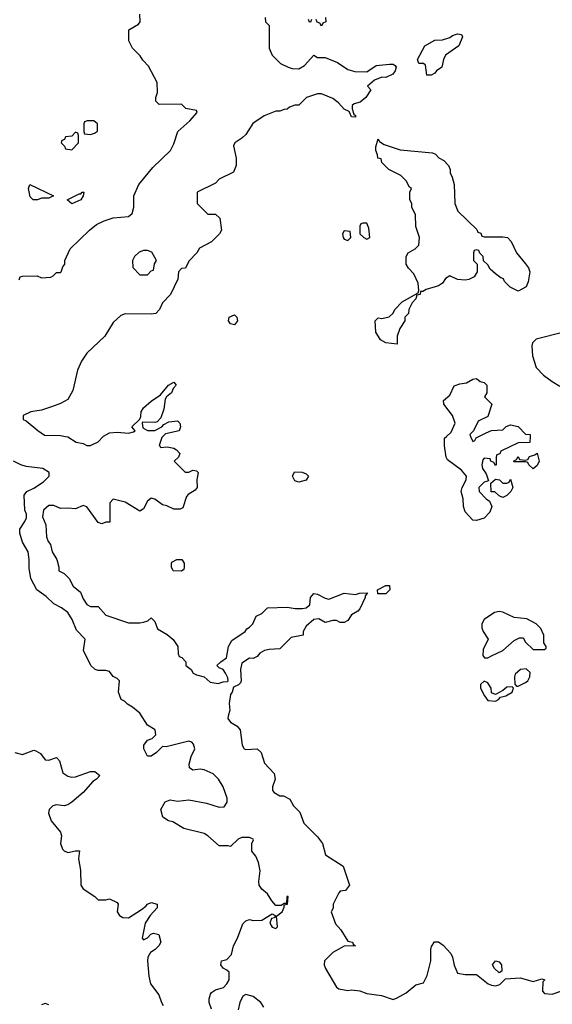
# Model space of a CAD drawing. Header units: inches. Extents: x 2380053 to 2584298, y 380219 to 546618.
# Tile 90 of 256: x 2455095 to 2457911, y 457001 to 462201. Entities that reach past the tile are written whole.
import ezdxf

# ---------------------------------------------------------------- set-up
doc = ezdxf.new("R2010")
doc.units = ezdxf.units.IN
doc.header["$MEASUREMENT"] = 0
doc.layers.add('C4455', color=7, linetype='Continuous')
doc.layers.add('C4456', color=7, linetype='Continuous')

msp = doc.modelspace()

# ---------------------------------------------------------------- linework, layer by layer
at = {"layer": 'C4455', "color": 2}
for points, elevation in [([(2455852, 460000), (2455846, 459994), (2455832.7, 459952.7), (2455842, 459942), (2455874.6, 459945.4), (2455910, 459938.8), (2455924.7, 459930), (2455942, 459910), (2455934, 459890), (2455912, 459870), (2455970, 459812), (2455990, 459812), (2456010, 459822), (2456030, 459818), (2456038, 459810), (2456032, 459770), (2456034, 459730), (2456023.6, 459716.4), (2455986, 459694), (2455976.9, 459683.1), (2455956.9, 459623.1), (2455943.6, 459616.4), (2455910, 459615.3), (2455873.2, 459633.2), (2455850, 459639), (2455810, 459669), (2455790, 459674), (2455770, 459658), (2455750, 459618), (2455730, 459606), (2455652.5, 459652.5), (2455590, 459668), (2455572, 459650), (2455572, 459548), (2455550, 459548), (2455530, 459538), (2455510, 459546), (2455450, 459628.7), (2455430, 459635.3), (2455390, 459618), (2455350, 459622), (2455310, 459619), (2455275.1, 459635.1), (2455250, 459634.5), (2455221.6, 459610), (2455216.3, 459576.3), (2455233, 459533), (2455236.3, 459470), (2455246, 459446), (2455258.8, 459430), (2455266.8, 459390), (2455291.3, 459350), (2455302, 459310), (2455302, 459290), (2455330, 459276), (2455356, 459250), (2455378, 459210), (2455416.8, 459176.8), (2455430, 459142), (2455450, 459112), (2455470, 459102), (2455510, 459102), (2455550, 459056), (2455670, 459016), (2455730, 459014.8), (2455750, 459018.8), (2455773.2, 459026.8), (2455790, 459042), (2455810, 459022), (2455823.8, 458983.8), (2455874, 458954), (2455907.1, 458927.1), (2455931.3, 458890), (2455932.7, 458852.7), (2455938, 458838), (2455952.7, 458832.7), (2455974, 458810), (2455974, 458790), (2456002, 458770), (2456012, 458750), (2456030, 458741), (2456071, 458731), (2456102, 458702), (2456144.7, 458695.3), (2456170, 458704.7), (2456194.6, 458705.4), (2456198, 458710), (2456195.3, 458724.7), (2456184, 458750), (2456170, 458768.7), (2456150, 458778), (2456138, 458790), (2456158, 458810), (2456188.7, 458830), (2456199, 458890), (2456217.2, 458922.8), (2456288, 458970), (2456295.3, 458984.7), (2456310, 458992), (2456328, 459010), (2456346, 459050), (2456374.6, 459065.4), (2456404.7, 459095.3), (2456510, 459098.8), (2456551.1, 459091.1), (2456590, 459090.8), (2456610, 459094.8), (2456629, 459110), (2456633.2, 459150), (2456650, 459170.6), (2456670, 459167.3), (2456710, 459146), (2456730, 459141), (2456810, 459172), (2456870, 459164.7), (2456891.6, 459171.6), (2456934, 459174), (2456922, 459158), (2456922, 459150), (2456894, 459090), (2456883.6, 459076.4), (2456850, 459058), (2456830, 459028.7), (2456810, 459018), (2456790, 459018), (2456770, 459028.7), (2456750, 459028.7), (2456710, 459018), (2456676.4, 459036.4), (2456650, 459034), (2456610, 458998), (2456594, 458970), (2456594, 458950), (2456530, 458939), (2456470, 458878), (2456414.6, 458874.6), (2456390, 458868.7), (2456364.5, 458855.5), (2456350, 458838), (2456330, 458828), (2456310, 458828.7), (2456270, 458802), (2456263, 458770), (2456266.8, 458710), (2456262, 458698), (2456251.3, 458688.7), (2456224.7, 458675.3), (2456218, 458650), (2456210, 458638), (2456202.8, 458590), (2456206.4, 458553.6), (2456196.9, 458523.1), (2456196, 458510), (2456210, 458491.3), (2456244.7, 458470), (2456261, 458450), (2456271.3, 458370), (2456282, 458350), (2456290, 458346), (2456350.6, 458350.6), (2456371, 458330), (2456390, 458274), (2456439.8, 458219.8), (2456446, 458190), (2456432, 458150), (2456432, 458130), (2456439.6, 458119.6), (2456470, 458102), (2456490, 458102), (2456523.6, 458083.6), (2456542, 458050), (2456575.3, 458015.3), (2456598, 457958), (2456670, 457886), (2456696, 457850), (2456711.3, 457790), (2456804.7, 457730), (2456838, 457630), (2456818, 457602), (2456790, 457598), (2456782, 457590), (2456752, 457530), (2456751.6, 457508.4), (2456742, 457490), (2456765.2, 457425.2), (2456793.7, 457393.7), (2456830, 457334), (2456854, 457330), (2456858, 457318), (2456871.3, 457310), (2456810, 457308), (2456750, 457275.3), (2456706, 457230), (2456704.7, 457210), (2456711.3, 457190), (2456770, 457091.3), (2456782.8, 457082.8), (2456830, 457074.8), (2456850, 457077.3), (2456892.8, 457072.8), (2456930, 457058.8), (2457007.1, 457047.1), (2457070, 457026.8), (2457090, 457034.8), (2457138, 457062), (2457190, 457104.7), (2457230, 457114), (2457250, 457154), (2457269.2, 457230), (2457269, 457290), (2457272.9, 457307.1), (2457288.7, 457331.3), (2457308.4, 457331.6), (2457333.8, 457313.8), (2457374.8, 457270), (2457384, 457250), (2457392, 457208), (2457410, 457166), (2457450, 457158.8), (2457510, 457158), (2457571, 457110), (2457590, 457102.4), (2457610, 457099.3), (2457633.6, 457106.4), (2457664, 457136), (2457741.6, 457141.6), (2457810, 457122), (2457856, 457136), (2457872, 457130), (2457860.7, 457119.3), (2457858.8, 457070), (2457870, 457058.8), (2457910, 457054.8), (2457955.3, 457070)], 50), ([(2455338, 460000), (2455350, 459998), (2455394, 459970), (2455430, 459962), (2455450, 459952), (2455470, 459952), (2455510, 459971.3), (2455536.2, 460000)], 50), ([(2457793.7, 460000), (2457792.7, 459967.3), (2457730, 459966), (2457638, 459922), (2457632.7, 459907.3), (2457618, 459902), (2457614, 459890), (2457614, 459850), (2457610, 459846), (2457602, 459862), (2457586, 459870), (2457582, 459882), (2457550, 459886), (2457543.6, 459876.4), (2457538, 459850), (2457542, 459830), (2457562, 459802), (2457574, 459766), (2457550, 459758), (2457525.4, 459734.6), (2457522, 459730), (2457524.7, 459710), (2457562, 459670), (2457578.8, 459658.8), (2457592, 459630), (2457579.8, 459600.2), (2457550, 459568), (2457510, 459555.3), (2457490, 459558), (2457450, 459602), (2457440.9, 459630), (2457439.3, 459670), (2457429, 459710), (2457434, 459730), (2457455.3, 459770), (2457458, 459790), (2457430, 459822), (2457356.5, 459876.5), (2457349.2, 459890), (2457341.2, 459950), (2457341.2, 459990), (2457351.8, 460000)], 50), ([(2457478.4, 460000), (2457490, 459974), (2457502, 459978), (2457508, 459992), (2457523.2, 460000)], 50), ([(2456110, 456976), (2456097.3, 457010), (2456097.3, 457030), (2456104.7, 457055.3), (2456110, 457064), (2456130, 457077.2), (2456172, 457090), (2456190.9, 457109.1), (2456202, 457130), (2456202, 457170), (2456190, 457182), (2456170, 457192), (2456158, 457210), (2456162, 457230), (2456190, 457238), (2456215.3, 457264.7), (2456226, 457310), (2456246.8, 457350), (2456274.4, 457425.6), (2456290, 457442), (2456310, 457448.7), (2456330, 457444), (2456374.8, 457445.2), (2456430, 457478), (2456446, 457470), (2456442, 457458), (2456426, 457454), (2456418, 457430), (2456430, 457408), (2456450, 457402), (2456458, 457410), (2456452.7, 457467.3), (2456482, 457490), (2456494, 457514), (2456494, 457526), (2456511.3, 457530), (2456514, 457570), (2456508, 457570), (2456506, 457534), (2456494, 457534), (2456478, 457522), (2456450, 457522), (2456427.7, 457547.7), (2456404.9, 457584.9), (2456376, 457610), (2456361, 457630), (2456358.8, 457650), (2456366.4, 457706.4), (2456358, 457750), (2456343.5, 457783.5), (2456322, 457810), (2456322, 457850), (2456332, 457870), (2456330, 457874), (2456310, 457882), (2456270, 457882), (2456250, 457874), (2456210, 457834), (2456198, 457838), (2456150, 457838), (2456090.5, 457890.5), (2456070, 457902.8), (2455962, 457930), (2455904, 457964), (2455882, 457970), (2455852, 457990), (2455842, 458030), (2455864.7, 458070), (2455890, 458081.2), (2455930, 458073.2), (2455990, 458081.2), (2456083.2, 458063.2), (2456150, 458042), (2456175.3, 458044.7), (2456191.1, 458068.9), (2456191.1, 458088.9), (2456170.8, 458150), (2456146.8, 458190), (2456118.4, 458218.4), (2456070, 458238.8), (2456050, 458242.8), (2456010, 458238), (2455992, 458250), (2455991.3, 458270), (2456001, 458310), (2456021, 458350), (2456014.4, 458374.4), (2456005.4, 458385.4), (2455990, 458390.8), (2455870, 458361), (2455850, 458362), (2455818, 458330), (2455790, 458311.3), (2455770, 458312), (2455751.3, 458350), (2455751.3, 458370), (2455770, 458395.3), (2455796, 458404), (2455815.3, 458424.7), (2455810.6, 458450.6), (2455770, 458476), (2455730, 458538), (2455692, 458570), (2455665.4, 458585.4), (2455650, 458602), (2455631.3, 458611.3), (2455618, 458650), (2455622, 458710), (2455610, 458722), (2455590, 458732), (2455570, 458758), (2455550, 458764.7), (2455510, 458764.7), (2455494, 458770), (2455471.1, 458791.1), (2455432, 458870), (2455441, 458930), (2455396.3, 458976.3), (2455372.8, 459032.8), (2455350, 459071), (2455315.5, 459095.5), (2455275.5, 459115.5), (2455235.5, 459155.5), (2455186, 459190), (2455154.8, 459250), (2455144.5, 459304.5), (2455144.9, 459350), (2455139.1, 459390), (2455110, 459442), (2455096.3, 459490), (2455096.3, 459510), (2455122.8, 459550), (2455130.6, 459570), (2455130.7, 459590), (2455122.8, 459610), (2455118, 459690), (2455132, 459710), (2455170, 459726), (2455220.4, 459759.6), (2455251.3, 459790), (2455251.3, 459810), (2455218, 459830), (2455130, 459842), (2455102, 459850), (2455062, 459870)], 46), ([(2455070, 458330.8), (2455110, 458320.7), (2455170, 458342.8), (2455179.8, 458339.8), (2455204.9, 458324.9), (2455230, 458291.3), (2455250, 458291), (2455290, 458304.7), (2455306.4, 458286.4), (2455324, 458224), (2455350, 458206), (2455370, 458201), (2455390, 458202.8), (2455470, 458230.5), (2455492, 458230), (2455518, 458210), (2455502, 458190), (2455481.6, 458178.4), (2455430, 458119), (2455370, 458068.7), (2455350, 458055.3), (2455330.7, 458049.3), (2455290, 458054), (2455270.9, 458049.1), (2455251.3, 458030), (2455246.8, 458010), (2455261, 457970), (2455311.3, 457910), (2455316, 457890), (2455310.8, 457850), (2455321.1, 457821.1), (2455330, 457811), (2455350, 457802.8), (2455390, 457812), (2455410.7, 457810.7), (2455406.8, 457770), (2455417.1, 457710), (2455419.1, 457630), (2455430, 457611), (2455492, 457570), (2455510, 457552), (2455550, 457552), (2455570, 457558), (2455610, 457538), (2455616, 457530), (2455611.3, 457490), (2455622, 457470), (2455639.6, 457459.6), (2455670, 457458), (2455738.4, 457501.6), (2455761.5, 457518.5), (2455770, 457530.7), (2455790, 457538.8), (2455822, 457530), (2455822, 457510), (2455784.7, 457470), (2455758, 457430), (2455742, 457350), (2455750, 457342), (2455770, 457352), (2455788.7, 457371.3), (2455803.1, 457376.9), (2455831, 457370), (2455841, 457330), (2455831, 457310), (2455811, 457290), (2455785.8, 457274.2), (2455773.4, 457250), (2455770.6, 457230), (2455777.1, 457150), (2455786.4, 457110), (2455830, 457051), (2455844, 457010), (2455854.4, 456994.4)], 42), ([(2456385.4, 456985.4), (2456370.7, 457010.7), (2456330, 457042), (2456290, 457052), (2456275.3, 457044.7), (2456259, 457010), (2456250, 456972)], 46), ([(2455250, 456998), (2455230, 457006), (2455210, 456998)], 42)]:
    msp.add_lwpolyline(points, dxfattribs=dict(at, elevation=elevation))
for points, elevation in [([(2457810, 459828.7), (2457786, 459850), (2457782, 459862), (2457770, 459866), (2457710, 459866), (2457706, 459870), (2457722, 459878), (2457730, 459894), (2457738, 459878), (2457770, 459874), (2457782, 459878), (2457790, 459894), (2457818, 459902), (2457831.6, 459911.6), (2457842, 459870), (2457830, 459846)], 50), ([(2456570, 459758), (2456550, 459766), (2456538, 459790), (2456547.3, 459812.7), (2456588, 459812), (2456610, 459802), (2456622, 459790), (2456610, 459769)], 50), ([(2457650, 459678), (2457630, 459686), (2457607.3, 459707.3), (2457588, 459708), (2457586, 459754), (2457610, 459774), (2457631.6, 459771.6), (2457650, 459754), (2457670, 459754), (2457682, 459758), (2457690, 459774), (2457702, 459730), (2457692, 459710), (2457670, 459688)], 50), ([(2455950, 459289), (2455906, 459290), (2455898, 459310), (2455898, 459330), (2455903.1, 459336.9), (2455926, 459350), (2455952, 459350), (2455964.7, 459330), (2455964.7, 459310), (2455962, 459298)], 50), ([(2456988.4, 459168.4), (2456986, 459190), (2457030, 459212), (2457050, 459212), (2457052, 459190), (2457030, 459168.7)], 50), ([(2457630, 459075.1), (2457604.7, 459070), (2457550, 459034), (2457538, 459010), (2457538, 458990), (2457544.7, 458970), (2457571.3, 458930), (2457545.2, 458874.8), (2457544, 458844), (2457551.6, 458831.6), (2457570, 458831.3), (2457590, 458841), (2457648.7, 458870), (2457710, 458922.8), (2457736.9, 458936.9), (2457756, 458936), (2457770, 458914), (2457810, 458874), (2457870, 458874), (2457878, 458882), (2457878, 458890), (2457866, 458910), (2457866, 458950), (2457850, 458986), (2457826, 459010), (2457776.4, 459036.4), (2457710, 459044), (2457650, 459072.7)], 54), ([(2457773.2, 458773.2), (2457742, 458770), (2457715.3, 458744.7), (2457711, 458730), (2457712, 458692), (2457722, 458682), (2457730, 458682), (2457770, 458700.7), (2457781.2, 458710), (2457792.7, 458730), (2457793.2, 458753.2)], 54), ([(2457550, 458708), (2457532, 458690), (2457532, 458670), (2457552, 458630), (2457570, 458604.7), (2457610, 458602), (2457626, 458610), (2457636.4, 458623.6), (2457666, 458630), (2457698, 458650), (2457706, 458670), (2457698, 458678), (2457670, 458675.3), (2457650, 458658), (2457610, 458638), (2457590, 458646), (2457588, 458670), (2457575.3, 458690), (2457570, 458698)], 54), ([(2457630, 457168), (2457605.2, 457190), (2457594, 457210), (2457609.7, 457230.4), (2457630, 457226), (2457642.8, 457210), (2457644.7, 457175.3)], 50)]:
    msp.add_lwpolyline(points, close=True, dxfattribs=dict(at, elevation=elevation))
at = {"layer": 'C4456', "color": 2}
for points, elevation in [([(2455092.7, 460827.3), (2455098, 460842), (2455110, 460846), (2455187.3, 460847.3), (2455210, 460838), (2455259.6, 460840.4), (2455272.7, 460847.3), (2455290, 460866), (2455310, 460866), (2455314, 460870), (2455323.6, 460896.4), (2455334, 460910), (2455334, 460930), (2455362, 460990), (2455464.7, 461090), (2455501.4, 461118.6), (2455541.4, 461138.6), (2455590, 461154), (2455670, 461162), (2455690, 461178), (2455698.8, 461210), (2455698, 461270), (2455724.7, 461330), (2455799.8, 461420.2), (2455892, 461510), (2455910, 461546), (2455931.3, 461610), (2455993.8, 461666.2), (2456034, 461710), (2456030, 461722), (2455972.7, 461732.7), (2455950, 461754), (2455832.7, 461752.7), (2455814, 461770), (2455814, 461790), (2455823.6, 461816.4), (2455822, 461870), (2455775.3, 461955.3), (2455746.4, 461986.4), (2455732, 462010), (2455692, 462050), (2455672, 462090), (2455672.7, 462147.3), (2455723.6, 462176.4), (2455731.3, 462188.7), (2455731, 462230)], 46), ([(2456392.7, 462212.7), (2456394, 462190), (2456414, 462170), (2456414, 462050), (2456430, 462014), (2456474, 461970), (2456514, 461950), (2456536.4, 461943.6), (2456570, 461942), (2456600.4, 461959.6), (2456650, 462014), (2456670, 462002), (2456710, 462002), (2456775.3, 461975.3), (2456830, 461938), (2456867.3, 461927.3), (2456930, 461926), (2456980.4, 461959.6), (2457050, 461966.8), (2457070, 461966), (2457079.8, 461959.8), (2457086, 461950), (2457081, 461930), (2457067.1, 461912.9), (2457030, 461895.3), (2457010, 461898), (2456970, 461882), (2456934, 461850), (2456952, 461830), (2456924.7, 461790), (2456895.3, 461764.7), (2456863.6, 461756.4), (2456852.7, 461747.3), (2456852, 461730), (2456862, 461702), (2456870, 461694), (2456870, 461686), (2456850, 461688.7), (2456836.4, 461716.4), (2456810, 461728.7), (2456781.2, 461761.2), (2456750, 461784), (2456690, 461809), (2456670, 461809), (2456611.3, 461790), (2456570.8, 461749.2), (2456550, 461748.7), (2456521, 461739), (2456510, 461728), (2456492.7, 461727.3), (2456470, 461718), (2456450, 461718), (2456387.1, 461692.9), (2456327.9, 461652.1), (2456290, 461595.3), (2456270, 461575.3), (2456232, 461550), (2456224.7, 461535.3), (2456238.8, 461470), (2456238.8, 461430), (2456224.7, 461395.3), (2456150, 461358), (2456130, 461338), (2456034, 461290), (2456034, 461230), (2456090, 461174), (2456130, 461174), (2456152.7, 461152.7), (2456162, 461090), (2456152, 461070), (2456110, 461028), (2456045.4, 460994.6), (2456032, 460970), (2455990, 460926), (2455971.1, 460888.9), (2455950, 460886), (2455934, 460870), (2455932, 460830), (2455892, 460750), (2455850, 460706), (2455834, 460670), (2455814, 460650), (2455790, 460646), (2455652.7, 460647.3), (2455630, 460638), (2455590, 460602), (2455546, 460530), (2455450, 460439), (2455422, 460398), (2455400.7, 460350), (2455376.8, 460243.2), (2455350, 460195.3), (2455310, 460174), (2455263.5, 460156.5), (2455210, 460139), (2455154, 460130), (2455114, 460110), (2455114, 460090), (2455130, 460082), (2455190.7, 460030.7), (2455227.1, 460007.1), (2455310, 460004.7), (2455338, 460000)], 50), ([(2456712.7, 462212.7), (2456714, 462190), (2456698, 462182), (2456690, 462166), (2456682, 462182), (2456667.3, 462187.3), (2456662, 462202)], 50), ([(2456638, 462202), (2456632.7, 462187.3), (2456627.3, 462187.3), (2456622, 462202)], 50), ([(2457971.3, 460550), (2457826.1, 460513.9), (2457806.5, 460493.5), (2457802, 460478), (2457806.3, 460426.3), (2457824.8, 460364.8), (2457864.2, 460324.2), (2457909.4, 460289.4), (2457950, 460265.7)], 54), ([(2455536.2, 460000), (2455538, 460002), (2455570, 460019.1), (2455610, 460022.8), (2455670, 460018), (2455696.4, 460023.6), (2455706, 460030), (2455688, 460050), (2455730, 460092), (2455735.5, 460104.5), (2455737, 460130), (2455749.7, 460150.3), (2455790, 460186), (2455840.2, 460219.8), (2455881.2, 460270), (2455910, 460286), (2455917.5, 460277.5), (2455922.8, 460270), (2455907.3, 460252.7), (2455897.3, 460230), (2455871, 460210), (2455864, 460196), (2455856.3, 460143.7), (2455842, 460098), (2455822, 460078), (2455810, 460073.2), (2455744.7, 460075.3), (2455742, 460070), (2455745.4, 460045.4), (2455770, 460032), (2455790, 460031.3), (2455810, 460032), (2455846, 460050), (2455856.4, 460063.6), (2455883.1, 460076.9), (2455930, 460082), (2455942, 460070), (2455944.7, 460050), (2455938, 460030), (2455866, 460014), (2455852, 460000)], 50), ([(2457351.8, 460000), (2457376.6, 460023.4), (2457397.2, 460070), (2457384, 460110), (2457337.2, 460170), (2457335.3, 460190), (2457370, 460218), (2457392.7, 460267.3), (2457422.4, 460277.6), (2457457.1, 460282.9), (2457490, 460302.8), (2457510, 460306), (2457530, 460290.8), (2457550, 460284.7), (2457564.7, 460270), (2457564.7, 460230), (2457552, 460210), (2457592, 460170), (2457570, 460106), (2457519.6, 460080.4), (2457494, 460030), (2457474, 460010), (2457478.4, 460000)], 50), ([(2457523.2, 460000), (2457560.4, 460019.6), (2457590, 460032), (2457650, 460034), (2457667.3, 460052.7), (2457690, 460062), (2457730, 460052), (2457770, 460012), (2457794, 460010), (2457793.7, 460000)], 50)]:
    msp.add_lwpolyline(points, dxfattribs=dict(at, elevation=elevation))
for points, elevation in [([(2457248, 461908), (2457240.4, 461960.4), (2457230, 461968.7), (2457206, 461970), (2457198, 461990), (2457236.4, 462063.6), (2457290, 462092), (2457330, 462094), (2457370, 462106), (2457382.7, 462117.3), (2457410, 462126), (2457430, 462122), (2457436, 462110), (2457417.5, 462062.5), (2457346.8, 462013.2), (2457334.8, 461990), (2457326, 461950), (2457298, 461930), (2457290, 461918), (2457270, 461908)], 50), ([(2455487.3, 461667.3), (2455452.7, 461667.3), (2455438, 461662), (2455434, 461650), (2455434, 461610), (2455438, 461598), (2455470, 461594), (2455490, 461602), (2455507.3, 461612.7), (2455506, 461650)], 46), ([(2455390, 461606), (2455370, 461586), (2455338, 461582), (2455332.7, 461567.3), (2455318, 461562), (2455314, 461550), (2455332.7, 461532.7), (2455338, 461518), (2455370, 461514), (2455406, 461550), (2455406, 461590), (2455402, 461602)], 46), ([(2457550, 461054), (2457650, 461054), (2457674, 461050), (2457694, 461030), (2457722, 460970), (2457770, 460912), (2457784.7, 460890), (2457791.3, 460870), (2457783.6, 460816.4), (2457772, 460790), (2457730, 460768), (2457688.9, 460788.9), (2457658, 460818), (2457652.9, 460832.9), (2457638, 460838), (2457610, 460858), (2457583.1, 460883.1), (2457570, 460906), (2457547.3, 460927.3), (2457546, 460950), (2457527.3, 460967.3), (2457522, 460982), (2457510, 460986), (2457498, 460982), (2457494, 460970), (2457494, 460930), (2457514, 460910), (2457514, 460870), (2457496.9, 460843.1), (2457470, 460828), (2457450, 460826), (2457410, 460828.7), (2457370, 460848), (2457345.4, 460834.6), (2457330.7, 460809.3), (2457310, 460795.3), (2457243.6, 460776.4), (2457226, 460766), (2457214, 460766), (2457212, 460750), (2457194, 460746), (2457190, 460726), (2457170, 460706), (2457152, 460670), (2457151.3, 460650), (2457132, 460630), (2457131.3, 460610), (2457104.7, 460570), (2457091, 460530), (2457090, 460488), (2457030, 460494), (2457002, 460510), (2456977.2, 460550), (2456974, 460610), (2456990, 460626), (2457010, 460622.8), (2457048.9, 460631.1), (2457068.9, 460651.1), (2457078, 460670), (2457118, 460710), (2457202, 460758), (2457206, 460770), (2457202, 460810), (2457178, 460858), (2457150, 460888), (2457138, 460910), (2457138, 460950), (2457148, 460970), (2457186, 460990), (2457206, 461010), (2457208, 461050), (2457189.1, 461109.1), (2457188, 461170), (2457168, 461210), (2457168, 461230), (2457158, 461250), (2457158, 461290), (2457166, 461310), (2457156.4, 461316.4), (2457138, 461350), (2457110, 461378), (2457046, 461410), (2457010, 461446), (2457006, 461466), (2456988, 461470), (2456987.3, 461487.3), (2456978, 461510), (2456978, 461530), (2456990, 461570.8), (2456998, 461558), (2457022, 461542), (2457107.3, 461512.7), (2457276.9, 461496.9), (2457294, 461490), (2457311.6, 461471.6), (2457336.9, 461456.9), (2457362, 461430), (2457371.3, 461410), (2457371.6, 461391.6), (2457382, 461370), (2457391.3, 461330), (2457396, 461230), (2457412, 461190), (2457512.7, 461092.7), (2457518, 461078), (2457532.7, 461072.7), (2457538, 461058)], 50), ([(2455190, 461249), (2455166, 461250), (2455150, 461266), (2455142, 461310), (2455149, 461331), (2455274, 461270), (2455250, 461258), (2455210, 461258)], 42), ([(2455370, 461229.2), (2455346, 461250), (2455410, 461282), (2455418, 461282), (2455426, 461290), (2455434, 461290), (2455431.3, 461270), (2455418, 461250)], 42), ([(2456930, 461126), (2456910, 461126), (2456898, 461122), (2456894, 461110), (2456894, 461070), (2456914, 461050), (2456930, 461042), (2456946, 461050), (2456940.4, 461100.4)], 54), ([(2456810, 461086), (2456802, 461070), (2456804.7, 461050), (2456810, 461042), (2456830, 461034), (2456846, 461050), (2456842, 461082)], 54), ([(2455770, 460982), (2455750, 460982), (2455726.4, 460973.6), (2455702, 460950), (2455692, 460930), (2455692.7, 460892.7), (2455730, 460854), (2455770, 460854), (2455790, 460874), (2455802, 460878), (2455808.4, 460911.6), (2455818, 460930), (2455794, 460974)], 50), ([(2456230, 460588.7), (2456210, 460595.3), (2456199, 460610), (2456202, 460630), (2456230, 460642.8), (2456242.8, 460630), (2456246, 460610)], 50)]:
    msp.add_lwpolyline(points, close=True, dxfattribs=dict(at, elevation=elevation))

doc.saveas('drawing.dxf')
